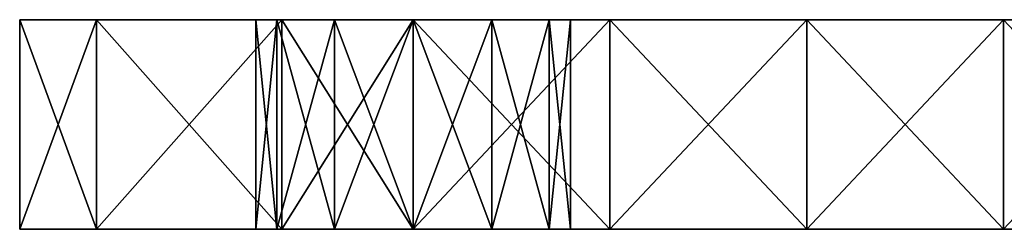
# Model space of a CAD drawing. Extents: x -90 to 138, y -992 to 8.
# Tile 20 of 24: x -90 to -52, y 0 to 8. Entities that reach past the tile are written whole.
import ezdxf

# ---------------------------------------------------------------- set-up
doc = ezdxf.new("R2010")
doc.units = 0
doc.header["$LTSCALE"] = 65.185185
for name, color, linetype in [('1', 7, 'CONTINUOUS'), ('10', 7, 'CONTINUOUS'), ('11', 7, 'CONTINUOUS'), ('12', 7, 'CONTINUOUS'), ('17', 7, 'CONTINUOUS'), ('18', 7, 'CONTINUOUS'), ('2', 7, 'CONTINUOUS'), ('3', 7, 'CONTINUOUS'), ('4', 7, 'CONTINUOUS'), ('5', 7, 'CONTINUOUS'), ('6', 7, 'CONTINUOUS')]:
    doc.layers.add(name, color=color, linetype=linetype)

msp = doc.modelspace()

# ---------------------------------------------------------------- linework, layer by layer
at = {"layer": '1', "linetype": 'CONTINUOUS'}
for points in [[(-90, 0, -80), (-87.071, 0, -87.071), (-78, 0, -80.196), (-90, 0, -80)], [(-90, 0, -65.455), (-90, 0, -80), (-78, 0, -69.804), (-90, 0, -65.455)], [(-78, 0, -69.804), (-90, 0, -80), (-80.196, 0, -72), (-78, 0, -69.804)], [(-80.196, 0, -72), (-90, 0, -80), (-81, 0, -75), (-80.196, 0, -72)], [(-81, 0, -75), (-90, 0, -80), (-80.196, 0, -78), (-81, 0, -75)], [(-80.196, 0, -78), (-90, 0, -80), (-78, 0, -80.196), (-80.196, 0, -78)], [(-90, 0, -50.909), (-90, 0, -65.455), (-75, 0, -55.2), (-90, 0, -50.909)], [(-75, 0, -55.2), (-90, 0, -65.455), (-75, 0, -69), (-75, 0, -55.2)], [(-75, 0, -69), (-90, 0, -65.455), (-78, 0, -69.804), (-75, 0, -69)], [(-90, 0, -36.364), (-90, 0, -50.909), (-75, 0, -41.4), (-90, 0, -36.364)], [(-75, 0, -41.4), (-90, 0, -50.909), (-75, 0, -55.2), (-75, 0, -41.4)], [(-90, 0, -21.818), (-90, 0, -36.364), (-75, 0, -27.6), (-90, 0, -21.818)], [(-75, 0, -27.6), (-90, 0, -36.364), (-75, 0, -41.4), (-75, 0, -27.6)], [(-90, 0, -7.273), (-90, 0, -21.818), (-75, 0, -13.8), (-90, 0, -7.273)], [(-75, 0, -13.8), (-90, 0, -21.818), (-75, 0, -27.6), (-75, 0, -13.8)], [(-90, 0, 7.273), (-90, 0, -7.273), (-75, 0), (-90, 0, 7.273)], [(-75, 0), (-90, 0, -7.273), (-75, 0, -13.8), (-75, 0)], [(-90, 0, 21.818), (-90, 0, 7.273), (-75, 0, 13.8), (-90, 0, 21.818)], [(-75, 0, 13.8), (-90, 0, 7.273), (-75, 0), (-75, 0, 13.8)], [(-90, 0, 36.364), (-90, 0, 21.818), (-75, 0, 27.6), (-90, 0, 36.364)], [(-75, 0, 27.6), (-90, 0, 21.818), (-75, 0, 13.8), (-75, 0, 27.6)], [(-90, 0, 50.909), (-90, 0, 36.364), (-75, 0, 41.4), (-90, 0, 50.909)], [(-75, 0, 41.4), (-90, 0, 36.364), (-75, 0, 27.6), (-75, 0, 41.4)], [(-90, 0, 65.455), (-90, 0, 50.909), (-75, 0, 55.2), (-90, 0, 65.455)], [(-75, 0, 55.2), (-90, 0, 50.909), (-75, 0, 41.4), (-75, 0, 55.2)], [(-90, 0, 80), (-90, 0, 65.455), (-80.196, 0, 78), (-90, 0, 80)], [(-80.196, 0, 78), (-90, 0, 65.455), (-81, 0, 75), (-80.196, 0, 78)], [(-81, 0, 75), (-90, 0, 65.455), (-80.196, 0, 72), (-81, 0, 75)], [(-80.196, 0, 72), (-90, 0, 65.455), (-78, 0, 69.804), (-80.196, 0, 72)], [(-78, 0, 69.804), (-90, 0, 65.455), (-75, 0, 69), (-78, 0, 69.804)], [(-75, 0, 69), (-90, 0, 65.455), (-75, 0, 55.2), (-75, 0, 69)], [(-87.071, 0, 87.071), (-90, 0, 80), (-75, 0, 81), (-87.071, 0, 87.071)], [(-75, 0, 81), (-90, 0, 80), (-78, 0, 80.196), (-75, 0, 81)], [(-78, 0, 80.196), (-90, 0, 80), (-80.196, 0, 78), (-78, 0, 80.196)], [(-87.071, 0, -87.071), (-80, 0, -90), (-75, 0, -81), (-87.071, 0, -87.071)], [(-78, 0, -80.196), (-87.071, 0, -87.071), (-75, 0, -81), (-78, 0, -80.196)], [(-80, 0, 90), (-87.071, 0, 87.071), (-75, 0, 90), (-80, 0, 90)], [(-75, 0, 90), (-87.071, 0, 87.071), (-75, 0, 81), (-75, 0, 90)], [(-75, 0, -81), (-80, 0, -90), (-75, 0, -90), (-75, 0, -81)], [(-75, 0, 90), (-75, 0, 81), (-67.493, 0, 90), (-75, 0, 90)], [(-67.493, 0, 90), (-75, 0, 81), (-59.985, 0, 90), (-67.493, 0, 90)], [(-59.985, 0, 90), (-75, 0, 81), (-72, 0, 80.196), (-59.985, 0, 90)], [(-75, 0, 69), (-75, 0, 55.2), (-59.985, 0, 62.308), (-75, 0, 69)], [(-75, 0, 69), (-59.985, 0, 62.308), (-72, 0, 69.804), (-75, 0, 69)], [(-75, 0, 55.2), (-75, 0, 41.4), (-59.985, 0, 48.462), (-75, 0, 55.2)], [(-59.985, 0, 62.308), (-75, 0, 55.2), (-59.985, 0, 48.462), (-59.985, 0, 62.308)], [(-75, 0, 41.4), (-75, 0, 27.6), (-59.985, 0, 34.615), (-75, 0, 41.4)], [(-59.985, 0, 48.462), (-75, 0, 41.4), (-59.985, 0, 34.615), (-59.985, 0, 48.462)], [(-75, 0, 27.6), (-75, 0, 13.8), (-59.985, 0, 20.769), (-75, 0, 27.6)], [(-59.985, 0, 34.615), (-75, 0, 27.6), (-59.985, 0, 20.769), (-59.985, 0, 34.615)], [(-75, 0, 13.8), (-75, 0), (-59.985, 0, 6.923), (-75, 0, 13.8)], [(-59.985, 0, 20.769), (-75, 0, 13.8), (-59.985, 0, 6.923), (-59.985, 0, 20.769)], [(-75, 0), (-75, 0, -13.8), (-59.985, 0, -6.923), (-75, 0)], [(-59.985, 0, 6.923), (-75, 0), (-59.985, 0, -6.923), (-59.985, 0, 6.923)], [(-75, 0, -13.8), (-75, 0, -27.6), (-59.985, 0, -20.769), (-75, 0, -13.8)], [(-59.985, 0, -6.923), (-75, 0, -13.8), (-59.985, 0, -20.769), (-59.985, 0, -6.923)], [(-75, 0, -27.6), (-75, 0, -41.4), (-59.985, 0, -34.615), (-75, 0, -27.6)], [(-59.985, 0, -20.769), (-75, 0, -27.6), (-59.985, 0, -34.615), (-59.985, 0, -20.769)], [(-75, 0, -41.4), (-75, 0, -55.2), (-59.985, 0, -48.462), (-75, 0, -41.4)], [(-59.985, 0, -34.615), (-75, 0, -41.4), (-59.985, 0, -48.462), (-59.985, 0, -34.615)], [(-75, 0, -55.2), (-75, 0, -69), (-59.985, 0, -62.308), (-75, 0, -55.2)], [(-59.985, 0, -48.462), (-75, 0, -55.2), (-59.985, 0, -62.308), (-59.985, 0, -48.462)], [(-59.985, 0, -62.308), (-75, 0, -69), (-72, 0, -69.804), (-59.985, 0, -62.308)], [(-75, 0, -81), (-75, 0, -90), (-72, 0, -80.196), (-75, 0, -81)], [(-59.985, 0, -76.154), (-75, 0, -90), (-67.493, 0, -90), (-59.985, 0, -76.154)], [(-75, 0, -90), (-59.985, 0, -76.154), (-72, 0, -80.196), (-75, 0, -90)], [(-69.804, 0, 78), (-59.985, 0, 90), (-72, 0, 80.196), (-69.804, 0, 78)], [(-59.985, 0, 62.308), (-59.985, 0, 76.154), (-72, 0, 69.804), (-59.985, 0, 62.308)], [(-72, 0, 69.804), (-59.985, 0, 76.154), (-69.804, 0, 72), (-72, 0, 69.804)], [(-69.804, 0, -72), (-59.985, 0, -62.308), (-72, 0, -69.804), (-69.804, 0, -72)], [(-72, 0, -80.196), (-59.985, 0, -76.154), (-69.804, 0, -78), (-72, 0, -80.196)], [(-59.985, 0, 76.154), (-59.985, 0, 90), (-69.804, 0, 78), (-59.985, 0, 76.154)], [(-69.804, 0, 72), (-59.985, 0, 76.154), (-69, 0, 75), (-69.804, 0, 72)], [(-69, 0, 75), (-59.985, 0, 76.154), (-69.804, 0, 78), (-69, 0, 75)], [(-69, 0, -75), (-59.985, 0, -62.308), (-69.804, 0, -72), (-69, 0, -75)], [(-69.804, 0, -78), (-59.985, 0, -76.154), (-69, 0, -75), (-69.804, 0, -78)], [(-59.985, 0, -76.154), (-59.985, 0, -62.308), (-69, 0, -75), (-59.985, 0, -76.154)], [(-59.985, 0, -90), (-59.985, 0, -76.154), (-67.493, 0, -90), (-59.985, 0, -90)], [(-59.985, 0, 90), (-59.985, 0, 76.154), (-52.477, 0, 90), (-59.985, 0, 90)], [(-59.985, 0, 76.154), (-59.985, 0, 62.308), (-44.97, 0, 63.866), (-59.985, 0, 76.154)], [(-52.477, 0, 90), (-59.985, 0, 76.154), (-44.97, 0, 90), (-52.477, 0, 90)], [(-44.97, 0, 90), (-59.985, 0, 76.154), (-44.97, 0, 76.933), (-44.97, 0, 90)], [(-44.97, 0, 76.933), (-59.985, 0, 76.154), (-44.97, 0, 63.866), (-44.97, 0, 76.933)], [(-59.985, 0, 62.308), (-59.985, 0, 48.462), (-44.97, 0, 50.799), (-59.985, 0, 62.308)], [(-44.97, 0, 63.866), (-59.985, 0, 62.308), (-44.97, 0, 50.799), (-44.97, 0, 63.866)], [(-59.985, 0, 48.462), (-59.985, 0, 34.615), (-44.97, 0, 37.732), (-59.985, 0, 48.462)], [(-44.97, 0, 50.799), (-59.985, 0, 48.462), (-44.97, 0, 37.732), (-44.97, 0, 50.799)], [(-59.985, 0, 34.615), (-59.985, 0, 20.769), (-44.97, 0, 24.665), (-59.985, 0, 34.615)], [(-44.97, 0, 37.732), (-59.985, 0, 34.615), (-44.97, 0, 24.665), (-44.97, 0, 37.732)], [(-59.985, 0, 20.769), (-59.985, 0, 6.923), (-44.97, 0, 11.599), (-59.985, 0, 20.769)], [(-44.97, 0, 24.665), (-59.985, 0, 20.769), (-44.97, 0, 11.599), (-44.97, 0, 24.665)], [(-59.985, 0, 6.923), (-59.985, 0, -6.923), (-52.426, 0), (-59.985, 0, 6.923)], [(-44.97, 0, 11.599), (-59.985, 0, 6.923), (-49.497, 0, 7.071), (-44.97, 0, 11.599)], [(-49.497, 0, 7.071), (-59.985, 0, 6.923), (-52.426, 0), (-49.497, 0, 7.071)], [(-59.985, 0, -6.923), (-59.985, 0, -20.769), (-49.497, 0, -7.071), (-59.985, 0, -6.923)], [(-52.426, 0), (-59.985, 0, -6.923), (-49.497, 0, -7.071), (-52.426, 0)], [(-59.985, 0, -20.769), (-59.985, 0, -34.615), (-44.97, 0, -24.665), (-59.985, 0, -20.769)], [(-49.497, 0, -7.071), (-59.985, 0, -20.769), (-44.97, 0, -11.599), (-49.497, 0, -7.071)], [(-44.97, 0, -11.599), (-59.985, 0, -20.769), (-44.97, 0, -24.665), (-44.97, 0, -11.599)], [(-59.985, 0, -34.615), (-59.985, 0, -48.462), (-44.97, 0, -37.732), (-59.985, 0, -34.615)], [(-44.97, 0, -24.665), (-59.985, 0, -34.615), (-44.97, 0, -37.732), (-44.97, 0, -24.665)], [(-59.985, 0, -48.462), (-59.985, 0, -62.308), (-44.97, 0, -50.799), (-59.985, 0, -48.462)], [(-44.97, 0, -37.732), (-59.985, 0, -48.462), (-44.97, 0, -50.799), (-44.97, 0, -37.732)], [(-59.985, 0, -62.308), (-59.985, 0, -76.154), (-44.97, 0, -63.866), (-59.985, 0, -62.308)], [(-44.97, 0, -50.799), (-59.985, 0, -62.308), (-44.97, 0, -63.866), (-44.97, 0, -50.799)], [(-59.985, 0, -76.154), (-59.985, 0, -90), (-44.97, 0, -76.933), (-59.985, 0, -76.154)], [(-44.97, 0, -63.866), (-59.985, 0, -76.154), (-44.97, 0, -76.933), (-44.97, 0, -63.866)], [(-44.97, 0, -76.933), (-59.985, 0, -90), (-52.477, 0, -90), (-44.97, 0, -76.933)], [(-44.97, 0, -90), (-44.97, 0, -76.933), (-52.477, 0, -90), (-44.97, 0, -90)]]:
    msp.add_3dface(points, dxfattribs=at)
at = {"layer": '10', "linetype": 'CONTINUOUS'}
for points in [[(-75, 0, -90), (-80, 0, -90), (-75, 8, -90), (-75, 0, -90)], [(-80, 0, -90), (-80, 8, -90), (-75, 8, -90), (-80, 0, -90)], [(-67.493, 0, -90), (-75, 0, -90), (-67.493, 8, -90), (-67.493, 0, -90)], [(-75, 0, -90), (-75, 8, -90), (-67.493, 8, -90), (-75, 0, -90)], [(-59.985, 0, -90), (-67.493, 0, -90), (-59.985, 8, -90), (-59.985, 0, -90)], [(-59.985, 8, -90), (-67.493, 0, -90), (-67.493, 8, -90), (-59.985, 8, -90)], [(-52.477, 0, -90), (-59.985, 0, -90), (-52.477, 8, -90), (-52.477, 0, -90)], [(-52.477, 8, -90), (-59.985, 0, -90), (-59.985, 8, -90), (-52.477, 8, -90)], [(-44.97, 0, -90), (-52.477, 0, -90), (-44.97, 8, -90), (-44.97, 0, -90)], [(-44.97, 8, -90), (-52.477, 0, -90), (-52.477, 8, -90), (-44.97, 8, -90)]]:
    msp.add_3dface(points, dxfattribs=at)
at = {"layer": '11', "linetype": 'CONTINUOUS'}
for points in [[(-80.196, 0, -72), (-81, 0, -75), (-80.196, 8, -72), (-80.196, 0, -72)], [(-81, 0, -75), (-80.196, 0, -78), (-81, 8, -75), (-81, 0, -75)], [(-81, 0, -75), (-81, 8, -75), (-80.196, 8, -72), (-81, 0, -75)], [(-80.196, 0, -78), (-80.196, 8, -78), (-81, 8, -75), (-80.196, 0, -78)], [(-78, 0, -69.804), (-80.196, 0, -72), (-78, 8, -69.804), (-78, 0, -69.804)], [(-80.196, 0, -72), (-80.196, 8, -72), (-78, 8, -69.804), (-80.196, 0, -72)], [(-80.196, 0, -78), (-78, 0, -80.196), (-80.196, 8, -78), (-80.196, 0, -78)], [(-78, 0, -80.196), (-78, 8, -80.196), (-80.196, 8, -78), (-78, 0, -80.196)], [(-75, 0, -69), (-78, 0, -69.804), (-75, 8, -69), (-75, 0, -69)], [(-78, 0, -69.804), (-78, 8, -69.804), (-75, 8, -69), (-78, 0, -69.804)], [(-78, 0, -80.196), (-75, 0, -81), (-78, 8, -80.196), (-78, 0, -80.196)], [(-75, 0, -81), (-75, 8, -81), (-78, 8, -80.196), (-75, 0, -81)]]:
    msp.add_3dface(points, dxfattribs=at)
at = {"layer": '12', "linetype": 'CONTINUOUS'}
for points in [[(-72, 0, -69.804), (-75, 0, -69), (-72, 8, -69.804), (-72, 0, -69.804)], [(-75, 0, -69), (-75, 8, -69), (-72, 8, -69.804), (-75, 0, -69)], [(-75, 0, -81), (-72, 0, -80.196), (-75, 8, -81), (-75, 0, -81)], [(-75, 8, -81), (-72, 0, -80.196), (-72, 8, -80.196), (-75, 8, -81)], [(-72, 0, -80.196), (-69.804, 0, -78), (-72, 8, -80.196), (-72, 0, -80.196)], [(-69.804, 0, -78), (-69.804, 8, -78), (-72, 8, -80.196), (-69.804, 0, -78)], [(-69.804, 0, -72), (-72, 0, -69.804), (-69.804, 8, -72), (-69.804, 0, -72)], [(-72, 0, -69.804), (-72, 8, -69.804), (-69.804, 8, -72), (-72, 0, -69.804)], [(-69.804, 0, -78), (-69, 0, -75), (-69.804, 8, -78), (-69.804, 0, -78)], [(-69, 0, -75), (-69.804, 0, -72), (-69, 8, -75), (-69, 0, -75)], [(-69, 0, -75), (-69, 8, -75), (-69.804, 8, -78), (-69, 0, -75)], [(-69.804, 0, -72), (-69.804, 8, -72), (-69, 8, -75), (-69.804, 0, -72)]]:
    msp.add_3dface(points, dxfattribs=at)
at = {"layer": '17', "linetype": 'CONTINUOUS'}
for points in [[(-80.196, 0, 78), (-81, 0, 75), (-80.196, 8, 78), (-80.196, 0, 78)], [(-81, 0, 75), (-80.196, 0, 72), (-81, 8, 75), (-81, 0, 75)], [(-81, 0, 75), (-81, 8, 75), (-80.196, 8, 78), (-81, 0, 75)], [(-80.196, 0, 72), (-80.196, 8, 72), (-81, 8, 75), (-80.196, 0, 72)], [(-78, 0, 80.196), (-80.196, 0, 78), (-78, 8, 80.196), (-78, 0, 80.196)], [(-80.196, 0, 78), (-80.196, 8, 78), (-78, 8, 80.196), (-80.196, 0, 78)], [(-80.196, 0, 72), (-78, 0, 69.804), (-80.196, 8, 72), (-80.196, 0, 72)], [(-78, 0, 69.804), (-78, 8, 69.804), (-80.196, 8, 72), (-78, 0, 69.804)], [(-75, 0, 81), (-78, 0, 80.196), (-75, 8, 81), (-75, 0, 81)], [(-78, 0, 80.196), (-78, 8, 80.196), (-75, 8, 81), (-78, 0, 80.196)], [(-78, 0, 69.804), (-75, 0, 69), (-78, 8, 69.804), (-78, 0, 69.804)], [(-75, 0, 69), (-75, 8, 69), (-78, 8, 69.804), (-75, 0, 69)]]:
    msp.add_3dface(points, dxfattribs=at)
at = {"layer": '18', "linetype": 'CONTINUOUS'}
for points in [[(-72, 0, 80.196), (-75, 0, 81), (-72, 8, 80.196), (-72, 0, 80.196)], [(-75, 0, 81), (-75, 8, 81), (-72, 8, 80.196), (-75, 0, 81)], [(-75, 0, 69), (-72, 0, 69.804), (-75, 8, 69), (-75, 0, 69)], [(-75, 8, 69), (-72, 0, 69.804), (-72, 8, 69.804), (-75, 8, 69)], [(-72, 0, 69.804), (-69.804, 0, 72), (-72, 8, 69.804), (-72, 0, 69.804)], [(-69.804, 0, 72), (-69.804, 8, 72), (-72, 8, 69.804), (-69.804, 0, 72)], [(-69.804, 0, 78), (-72, 0, 80.196), (-69.804, 8, 78), (-69.804, 0, 78)], [(-72, 0, 80.196), (-72, 8, 80.196), (-69.804, 8, 78), (-72, 0, 80.196)], [(-69.804, 0, 72), (-69, 0, 75), (-69.804, 8, 72), (-69.804, 0, 72)], [(-69, 0, 75), (-69.804, 0, 78), (-69, 8, 75), (-69, 0, 75)], [(-69, 0, 75), (-69, 8, 75), (-69.804, 8, 72), (-69, 0, 75)], [(-69.804, 0, 78), (-69.804, 8, 78), (-69, 8, 75), (-69.804, 0, 78)]]:
    msp.add_3dface(points, dxfattribs=at)
at = {"layer": '2', "linetype": 'CONTINUOUS'}
for points in [[(-78, 8, -80.196), (-75, 8, -81), (-90, 8, -80), (-78, 8, -80.196)], [(-90, 8, -80), (-75, 8, -81), (-87.071, 8, -87.071), (-90, 8, -80)], [(-80.196, 8, -78), (-78, 8, -80.196), (-90, 8, -80), (-80.196, 8, -78)], [(-81, 8, -75), (-80.196, 8, -78), (-90, 8, -65.455), (-81, 8, -75)], [(-90, 8, -65.455), (-80.196, 8, -78), (-90, 8, -80), (-90, 8, -65.455)], [(-80.196, 8, -72), (-81, 8, -75), (-90, 8, -65.455), (-80.196, 8, -72)], [(-78, 8, -69.804), (-80.196, 8, -72), (-90, 8, -65.455), (-78, 8, -69.804)], [(-75, 8, -69), (-78, 8, -69.804), (-90, 8, -65.455), (-75, 8, -69)], [(-75, 8, -55.2), (-75, 8, -69), (-90, 8, -65.455), (-75, 8, -55.2)], [(-75, 8, -41.4), (-75, 8, -55.2), (-90, 8, -50.909), (-75, 8, -41.4)], [(-90, 8, -50.909), (-75, 8, -55.2), (-90, 8, -65.455), (-90, 8, -50.909)], [(-75, 8, -27.6), (-75, 8, -41.4), (-90, 8, -36.364), (-75, 8, -27.6)], [(-90, 8, -36.364), (-75, 8, -41.4), (-90, 8, -50.909), (-90, 8, -36.364)], [(-75, 8, -13.8), (-75, 8, -27.6), (-90, 8, -21.818), (-75, 8, -13.8)], [(-90, 8, -21.818), (-75, 8, -27.6), (-90, 8, -36.364), (-90, 8, -21.818)], [(-75, 8), (-75, 8, -13.8), (-90, 8, -7.273), (-75, 8)], [(-90, 8, -7.273), (-75, 8, -13.8), (-90, 8, -21.818), (-90, 8, -7.273)], [(-75, 8, 13.8), (-75, 8), (-90, 8, 7.273), (-75, 8, 13.8)], [(-90, 8, 7.273), (-75, 8), (-90, 8, -7.273), (-90, 8, 7.273)], [(-75, 8, 27.6), (-75, 8, 13.8), (-90, 8, 21.818), (-75, 8, 27.6)], [(-90, 8, 21.818), (-75, 8, 13.8), (-90, 8, 7.273), (-90, 8, 21.818)], [(-75, 8, 41.4), (-75, 8, 27.6), (-90, 8, 36.364), (-75, 8, 41.4)], [(-90, 8, 36.364), (-75, 8, 27.6), (-90, 8, 21.818), (-90, 8, 36.364)], [(-75, 8, 55.2), (-75, 8, 41.4), (-90, 8, 50.909), (-75, 8, 55.2)], [(-90, 8, 50.909), (-75, 8, 41.4), (-90, 8, 36.364), (-90, 8, 50.909)], [(-75, 8, 69), (-75, 8, 55.2), (-90, 8, 65.455), (-75, 8, 69)], [(-90, 8, 65.455), (-75, 8, 55.2), (-90, 8, 50.909), (-90, 8, 65.455)], [(-78, 8, 69.804), (-75, 8, 69), (-90, 8, 65.455), (-78, 8, 69.804)], [(-80.196, 8, 72), (-78, 8, 69.804), (-90, 8, 80), (-80.196, 8, 72)], [(-90, 8, 80), (-78, 8, 69.804), (-90, 8, 65.455), (-90, 8, 80)], [(-81, 8, 75), (-80.196, 8, 72), (-90, 8, 80), (-81, 8, 75)], [(-80.196, 8, 78), (-81, 8, 75), (-90, 8, 80), (-80.196, 8, 78)], [(-78, 8, 80.196), (-80.196, 8, 78), (-90, 8, 80), (-78, 8, 80.196)], [(-87.071, 8, 87.071), (-78, 8, 80.196), (-90, 8, 80), (-87.071, 8, 87.071)], [(-75, 8, -90), (-80, 8, -90), (-87.071, 8, -87.071), (-75, 8, -90)], [(-75, 8, -81), (-75, 8, -90), (-87.071, 8, -87.071), (-75, 8, -81)], [(-75, 8, 81), (-78, 8, 80.196), (-87.071, 8, 87.071), (-75, 8, 81)], [(-80, 8, 90), (-75, 8, 81), (-87.071, 8, 87.071), (-80, 8, 90)], [(-75, 8, 90), (-75, 8, 81), (-80, 8, 90), (-75, 8, 90)], [(-75, 8, -90), (-75, 8, -81), (-67.493, 8, -90), (-75, 8, -90)], [(-75, 8, -81), (-59.985, 8, -90), (-67.493, 8, -90), (-75, 8, -81)], [(-59.985, 8, -90), (-75, 8, -81), (-72, 8, -80.196), (-59.985, 8, -90)], [(-75, 8, -69), (-75, 8, -55.2), (-59.985, 8, -62.308), (-75, 8, -69)], [(-75, 8, -69), (-59.985, 8, -62.308), (-72, 8, -69.804), (-75, 8, -69)], [(-75, 8, -55.2), (-75, 8, -41.4), (-59.985, 8, -48.462), (-75, 8, -55.2)], [(-75, 8, -55.2), (-59.985, 8, -48.462), (-59.985, 8, -62.308), (-75, 8, -55.2)], [(-75, 8, -41.4), (-75, 8, -27.6), (-59.985, 8, -34.615), (-75, 8, -41.4)], [(-75, 8, -41.4), (-59.985, 8, -34.615), (-59.985, 8, -48.462), (-75, 8, -41.4)], [(-75, 8, -27.6), (-75, 8, -13.8), (-59.985, 8, -20.769), (-75, 8, -27.6)], [(-75, 8, -27.6), (-59.985, 8, -20.769), (-59.985, 8, -34.615), (-75, 8, -27.6)], [(-75, 8, -13.8), (-75, 8), (-59.985, 8, -6.923), (-75, 8, -13.8)], [(-75, 8, -13.8), (-59.985, 8, -6.923), (-59.985, 8, -20.769), (-75, 8, -13.8)], [(-75, 8), (-75, 8, 13.8), (-59.985, 8, 6.923), (-75, 8)], [(-75, 8), (-59.985, 8, 6.923), (-59.985, 8, -6.923), (-75, 8)], [(-75, 8, 13.8), (-75, 8, 27.6), (-59.985, 8, 20.769), (-75, 8, 13.8)], [(-75, 8, 13.8), (-59.985, 8, 20.769), (-59.985, 8, 6.923), (-75, 8, 13.8)], [(-75, 8, 27.6), (-75, 8, 41.4), (-59.985, 8, 34.615), (-75, 8, 27.6)], [(-75, 8, 27.6), (-59.985, 8, 34.615), (-59.985, 8, 20.769), (-75, 8, 27.6)], [(-75, 8, 41.4), (-75, 8, 55.2), (-59.985, 8, 48.462), (-75, 8, 41.4)], [(-75, 8, 41.4), (-59.985, 8, 48.462), (-59.985, 8, 34.615), (-75, 8, 41.4)], [(-75, 8, 55.2), (-75, 8, 69), (-59.985, 8, 62.308), (-75, 8, 55.2)], [(-75, 8, 55.2), (-59.985, 8, 62.308), (-59.985, 8, 48.462), (-75, 8, 55.2)], [(-59.985, 8, 62.308), (-75, 8, 69), (-72, 8, 69.804), (-59.985, 8, 62.308)], [(-75, 8, 81), (-75, 8, 90), (-72, 8, 80.196), (-75, 8, 81)], [(-59.985, 8, 76.154), (-75, 8, 90), (-67.493, 8, 90), (-59.985, 8, 76.154)], [(-75, 8, 90), (-59.985, 8, 76.154), (-72, 8, 80.196), (-75, 8, 90)], [(-72, 8, 80.196), (-59.985, 8, 76.154), (-69.804, 8, 78), (-72, 8, 80.196)], [(-69.804, 8, 72), (-59.985, 8, 62.308), (-72, 8, 69.804), (-69.804, 8, 72)], [(-59.985, 8, -62.308), (-59.985, 8, -76.154), (-72, 8, -69.804), (-59.985, 8, -62.308)], [(-72, 8, -69.804), (-59.985, 8, -76.154), (-69.804, 8, -72), (-72, 8, -69.804)], [(-69.804, 8, -78), (-59.985, 8, -90), (-72, 8, -80.196), (-69.804, 8, -78)], [(-69.804, 8, 78), (-59.985, 8, 76.154), (-69, 8, 75), (-69.804, 8, 78)], [(-69, 8, 75), (-59.985, 8, 62.308), (-69.804, 8, 72), (-69, 8, 75)], [(-59.985, 8, -76.154), (-59.985, 8, -90), (-69.804, 8, -78), (-59.985, 8, -76.154)], [(-69.804, 8, -72), (-59.985, 8, -76.154), (-69, 8, -75), (-69.804, 8, -72)], [(-69, 8, -75), (-59.985, 8, -76.154), (-69.804, 8, -78), (-69, 8, -75)], [(-59.985, 8, 76.154), (-59.985, 8, 62.308), (-69, 8, 75), (-59.985, 8, 76.154)], [(-59.985, 8, 90), (-59.985, 8, 76.154), (-67.493, 8, 90), (-59.985, 8, 90)], [(-44.97, 8, 76.154), (-44.97, 8, 62.308), (-59.985, 8, 76.154), (-44.97, 8, 76.154)], [(-52.477, 8, 90), (-44.97, 8, 76.154), (-59.985, 8, 90), (-52.477, 8, 90)], [(-59.985, 8, 90), (-44.97, 8, 76.154), (-59.985, 8, 76.154), (-59.985, 8, 90)], [(-44.97, 8, 62.308), (-44.97, 8, 48.462), (-59.985, 8, 62.308), (-44.97, 8, 62.308)], [(-59.985, 8, 76.154), (-44.97, 8, 62.308), (-59.985, 8, 62.308), (-59.985, 8, 76.154)], [(-44.97, 8, 48.462), (-44.97, 8, 34.615), (-59.985, 8, 48.462), (-44.97, 8, 48.462)], [(-59.985, 8, 62.308), (-44.97, 8, 48.462), (-59.985, 8, 48.462), (-59.985, 8, 62.308)], [(-44.97, 8, 34.615), (-44.97, 8, 20.769), (-59.985, 8, 34.615), (-44.97, 8, 34.615)], [(-59.985, 8, 48.462), (-44.97, 8, 34.615), (-59.985, 8, 34.615), (-59.985, 8, 48.462)], [(-44.97, 8, 20.769), (-44.97, 8, 6.923), (-59.985, 8, 20.769), (-44.97, 8, 20.769)], [(-59.985, 8, 34.615), (-44.97, 8, 20.769), (-59.985, 8, 20.769), (-59.985, 8, 34.615)], [(-44.97, 8, 6.923), (-44.97, 8, -6.923), (-59.985, 8, 6.923), (-44.97, 8, 6.923)], [(-59.985, 8, 20.769), (-44.97, 8, 6.923), (-59.985, 8, 6.923), (-59.985, 8, 20.769)], [(-44.97, 8, -6.923), (-44.97, 8, -20.769), (-59.985, 8, -6.923), (-44.97, 8, -6.923)], [(-59.985, 8, 6.923), (-44.97, 8, -6.923), (-59.985, 8, -6.923), (-59.985, 8, 6.923)], [(-44.97, 8, -20.769), (-44.97, 8, -34.615), (-59.985, 8, -20.769), (-44.97, 8, -20.769)], [(-59.985, 8, -6.923), (-44.97, 8, -20.769), (-59.985, 8, -20.769), (-59.985, 8, -6.923)], [(-44.97, 8, -34.615), (-44.97, 8, -48.462), (-59.985, 8, -34.615), (-44.97, 8, -34.615)], [(-59.985, 8, -20.769), (-44.97, 8, -34.615), (-59.985, 8, -34.615), (-59.985, 8, -20.769)], [(-44.97, 8, -48.462), (-44.97, 8, -62.308), (-59.985, 8, -48.462), (-44.97, 8, -48.462)], [(-59.985, 8, -34.615), (-44.97, 8, -48.462), (-59.985, 8, -48.462), (-59.985, 8, -34.615)], [(-44.97, 8, -62.308), (-44.97, 8, -76.154), (-59.985, 8, -62.308), (-44.97, 8, -62.308)], [(-59.985, 8, -48.462), (-44.97, 8, -62.308), (-59.985, 8, -62.308), (-59.985, 8, -48.462)], [(-44.97, 8, -76.154), (-44.97, 8, -90), (-59.985, 8, -76.154), (-44.97, 8, -76.154)], [(-59.985, 8, -62.308), (-44.97, 8, -76.154), (-59.985, 8, -76.154), (-59.985, 8, -62.308)], [(-44.97, 8, -90), (-52.477, 8, -90), (-59.985, 8, -76.154), (-44.97, 8, -90)], [(-59.985, 8, -76.154), (-52.477, 8, -90), (-59.985, 8, -90), (-59.985, 8, -76.154)], [(-44.97, 8, 90), (-44.97, 8, 76.154), (-52.477, 8, 90), (-44.97, 8, 90)]]:
    msp.add_3dface(points, dxfattribs=at)
at = {"layer": '3', "linetype": 'CONTINUOUS'}
for points in [[(-87.071, 0, -87.071), (-90, 0, -80), (-87.071, 8, -87.071), (-87.071, 0, -87.071)], [(-90, 0, -80), (-90, 8, -80), (-87.071, 8, -87.071), (-90, 0, -80)], [(-80, 0, -90), (-87.071, 0, -87.071), (-80, 8, -90), (-80, 0, -90)], [(-80, 8, -90), (-87.071, 0, -87.071), (-87.071, 8, -87.071), (-80, 8, -90)]]:
    msp.add_3dface(points, dxfattribs=at)
at = {"layer": '4', "linetype": 'CONTINUOUS'}
for points in [[(-90, 0, -80), (-90, 0, -65.455), (-90, 8, -80), (-90, 0, -80)], [(-90, 0, -65.455), (-90, 0, -50.909), (-90, 8, -65.455), (-90, 0, -65.455)], [(-90, 0, -65.455), (-90, 8, -65.455), (-90, 8, -80), (-90, 0, -65.455)], [(-90, 0, -50.909), (-90, 0, -36.364), (-90, 8, -50.909), (-90, 0, -50.909)], [(-90, 0, -50.909), (-90, 8, -50.909), (-90, 8, -65.455), (-90, 0, -50.909)], [(-90, 0, -36.364), (-90, 0, -21.818), (-90, 8, -36.364), (-90, 0, -36.364)], [(-90, 0, -36.364), (-90, 8, -36.364), (-90, 8, -50.909), (-90, 0, -36.364)], [(-90, 0, -21.818), (-90, 0, -7.273), (-90, 8, -21.818), (-90, 0, -21.818)], [(-90, 0, -21.818), (-90, 8, -21.818), (-90, 8, -36.364), (-90, 0, -21.818)], [(-90, 0, -7.273), (-90, 0, 7.273), (-90, 8, -7.273), (-90, 0, -7.273)], [(-90, 0, -7.273), (-90, 8, -7.273), (-90, 8, -21.818), (-90, 0, -7.273)], [(-90, 0, 7.273), (-90, 0, 21.818), (-90, 8, 7.273), (-90, 0, 7.273)], [(-90, 0, 7.273), (-90, 8, 7.273), (-90, 8, -7.273), (-90, 0, 7.273)], [(-90, 0, 21.818), (-90, 0, 36.364), (-90, 8, 21.818), (-90, 0, 21.818)], [(-90, 0, 21.818), (-90, 8, 21.818), (-90, 8, 7.273), (-90, 0, 21.818)], [(-90, 0, 36.364), (-90, 0, 50.909), (-90, 8, 36.364), (-90, 0, 36.364)], [(-90, 0, 36.364), (-90, 8, 36.364), (-90, 8, 21.818), (-90, 0, 36.364)], [(-90, 0, 50.909), (-90, 0, 65.455), (-90, 8, 50.909), (-90, 0, 50.909)], [(-90, 0, 50.909), (-90, 8, 50.909), (-90, 8, 36.364), (-90, 0, 50.909)], [(-90, 0, 65.455), (-90, 0, 80), (-90, 8, 65.455), (-90, 0, 65.455)], [(-90, 0, 65.455), (-90, 8, 65.455), (-90, 8, 50.909), (-90, 0, 65.455)], [(-90, 0, 80), (-90, 8, 80), (-90, 8, 65.455), (-90, 0, 80)]]:
    msp.add_3dface(points, dxfattribs=at)
at = {"layer": '5', "linetype": 'CONTINUOUS'}
for points in [[(-90, 0, 80), (-87.071, 0, 87.071), (-90, 8, 80), (-90, 0, 80)], [(-87.071, 0, 87.071), (-87.071, 8, 87.071), (-90, 8, 80), (-87.071, 0, 87.071)], [(-87.071, 0, 87.071), (-80, 0, 90), (-87.071, 8, 87.071), (-87.071, 0, 87.071)], [(-80, 0, 90), (-80, 8, 90), (-87.071, 8, 87.071), (-80, 0, 90)]]:
    msp.add_3dface(points, dxfattribs=at)
at = {"layer": '6', "linetype": 'CONTINUOUS'}
for points in [[(-80, 0, 90), (-75, 0, 90), (-80, 8, 90), (-80, 0, 90)], [(-75, 0, 90), (-75, 8, 90), (-80, 8, 90), (-75, 0, 90)], [(-75, 0, 90), (-67.493, 0, 90), (-75, 8, 90), (-75, 0, 90)], [(-75, 8, 90), (-67.493, 0, 90), (-67.493, 8, 90), (-75, 8, 90)], [(-67.493, 0, 90), (-59.985, 0, 90), (-67.493, 8, 90), (-67.493, 0, 90)], [(-59.985, 0, 90), (-59.985, 8, 90), (-67.493, 8, 90), (-59.985, 0, 90)], [(-59.985, 0, 90), (-52.477, 0, 90), (-59.985, 8, 90), (-59.985, 0, 90)], [(-52.477, 0, 90), (-52.477, 8, 90), (-59.985, 8, 90), (-52.477, 0, 90)], [(-52.477, 0, 90), (-44.97, 0, 90), (-52.477, 8, 90), (-52.477, 0, 90)], [(-44.97, 0, 90), (-44.97, 8, 90), (-52.477, 8, 90), (-44.97, 0, 90)]]:
    msp.add_3dface(points, dxfattribs=at)

doc.saveas('drawing.dxf')
